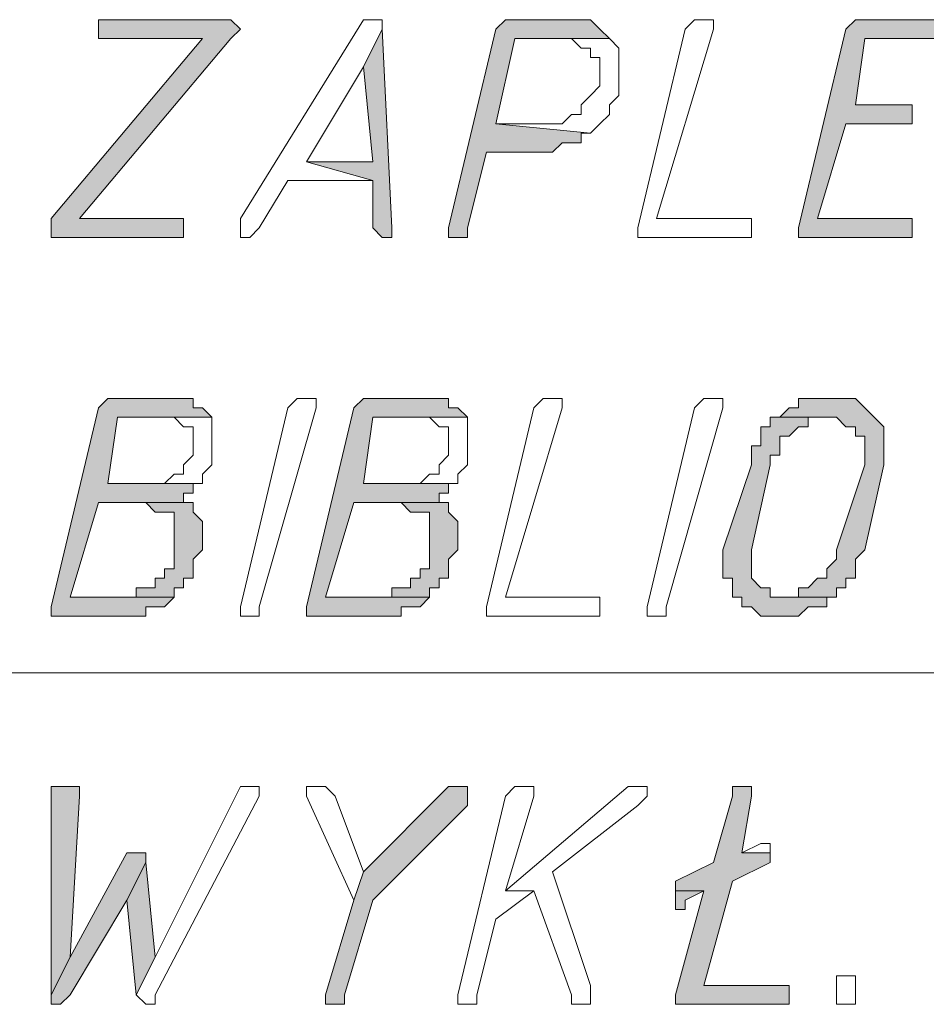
# Model space of a CAD drawing. Header units: inches. Extents: x -1441 to 3871, y -4351 to 2413.
# Tile 121 of 256: x 1923 to 1963, y -1688 to -1644. Entities that reach past the tile are written whole.
import ezdxf

# ---------------------------------------------------------------- set-up
doc = ezdxf.new("R2010")
doc.units = ezdxf.units.IN
doc.header["$MEASUREMENT"] = 0
doc.layers.add('at_Entity', color=7, linetype='Continuous')
doc.layers.add('at_Solid', color=7, linetype='Continuous')

msp = doc.modelspace()

# ---------------------------------------------------------------- hatches: boundary and pattern name
at = {"layer": 'at_Solid', "lineweight": 15}
for points in [[(1931.95046, -1644.41771), (1926.44538, -1644.41771), (1926.44538, -1645.26208), (1931.10132, -1645.26208), (1924.33207, -1653.30504), (1924.33207, -1654.1494), (1930.25696, -1654.1494), (1930.25696, -1653.30504), (1925.60101, -1653.30504), (1932.37026, -1645.26208), (1932.79483, -1644.83751), (1932.37026, -1644.41771)], [(1947.61181, -1644.41771), (1945.06917, -1644.41771), (1944.64937, -1644.41771), (1944.2248, -1644.83751), (1942.10673, -1653.72961), (1942.10673, -1654.1494), (1942.53129, -1654.1494), (1942.95586, -1654.1494), (1942.95586, -1653.72961), (1943.80023, -1650.34259), (1946.34287, -1650.34259), (1946.76267, -1650.34259), (1947.18724, -1649.91803), (1947.61181, -1649.91803), (1948.03638, -1649.91803), (1948.03638, -1649.49346), (1948.45618, -1649.49346), (1944.2248, -1649.07366), (1945.06917, -1645.26208), (1949.30532, -1645.26208), (1948.88075, -1644.83751), (1948.45618, -1644.41771), (1948.03638, -1644.41771)], [(1964.5421, -1644.41771), (1960.73052, -1644.41771), (1960.31072, -1644.41771), (1959.88615, -1644.83751), (1957.76807, -1653.72961), (1957.76807, -1654.1494), (1962.42402, -1654.1494), (1962.84859, -1654.1494), (1962.84859, -1653.30504), (1962.42402, -1653.30504), (1958.61721, -1653.30504), (1959.88615, -1649.07366), (1962.84859, -1649.07366), (1962.84859, -1648.22452), (1960.31072, -1648.22452), (1960.73052, -1645.26208), (1964.96667, -1645.26208), (1964.96667, -1644.41771)], [(1939.14428, -1644.83751), (1938.29992, -1646.53101), (1938.71971, -1650.76716), (1935.75727, -1650.76716), (1938.71971, -1651.61153), (1938.71971, -1653.72961), (1939.14428, -1654.1494), (1939.56885, -1654.1494), (1939.56885, -1653.72961)], [(1929.83239, -1661.348), (1927.29451, -1661.348), (1926.86995, -1661.348), (1926.44538, -1661.77256), (1924.33207, -1670.65989), (1924.33207, -1671.08446), (1927.29451, -1671.08446), (1927.71431, -1671.08446), (1928.56345, -1671.08446), (1928.56345, -1670.65989), (1929.40782, -1670.65989), (1929.83239, -1670.23532), (1925.17644, -1670.23532), (1926.44538, -1666.00394), (1930.67675, -1666.00394), (1930.25696, -1666.00394), (1930.25696, -1665.57937), (1930.67675, -1665.57937), (1930.67675, -1665.15481), (1926.86995, -1665.15481), (1927.29451, -1662.19236), (1931.52589, -1662.19236), (1931.10132, -1661.77256), (1930.67675, -1661.77256), (1930.67675, -1661.348), (1930.25696, -1661.348)], [(1941.26236, -1661.348), (1938.71971, -1661.348), (1938.29992, -1661.348), (1937.87535, -1661.77256), (1935.75727, -1670.65989), (1935.75727, -1671.08446), (1938.71971, -1671.08446), (1939.14428, -1671.08446), (1939.99342, -1671.08446), (1939.99342, -1670.65989), (1940.83779, -1670.65989), (1941.26236, -1670.23532), (1936.60641, -1670.23532), (1937.87535, -1666.00394), (1942.10673, -1666.00394), (1941.68216, -1666.00394), (1941.68216, -1665.57937), (1942.10673, -1665.57937), (1942.10673, -1665.15481), (1938.29992, -1665.15481), (1938.71971, -1662.19236), (1942.95586, -1662.19236), (1942.53129, -1661.77256), (1942.10673, -1661.77256), (1942.10673, -1661.348), (1941.68216, -1661.348)], [(1959.46158, -1661.348), (1959.03701, -1661.348), (1957.76807, -1661.348), (1957.76807, -1661.77256), (1957.34828, -1661.77256), (1956.92371, -1662.19236), (1959.46158, -1662.19236), (1959.88615, -1662.61693), (1960.31072, -1662.61693), (1960.31072, -1663.0415), (1960.73052, -1663.0415), (1960.73052, -1664.31044), (1959.46158, -1668.12202), (1959.46158, -1668.54182), (1959.03701, -1668.96639), (1959.03701, -1669.39095), (1958.61721, -1669.39095), (1958.19264, -1669.81552), (1957.76807, -1669.81552), (1957.76807, -1670.23532), (1956.92371, -1670.23532), (1959.46158, -1670.23532), (1959.46158, -1669.81552), (1959.88615, -1669.81552), (1959.88615, -1669.39095), (1960.31072, -1669.39095), (1960.31072, -1668.54182), (1960.73052, -1668.12202), (1961.57965, -1664.31044), (1961.57965, -1662.61693), (1961.15509, -1662.19236), (1960.73052, -1661.77256), (1960.31072, -1661.348), (1959.88615, -1661.348)], [(1956.92371, -1662.19236), (1956.49914, -1662.19236), (1956.49914, -1662.61693), (1956.07457, -1662.61693), (1956.07457, -1663.4613), (1955.65477, -1663.4613), (1955.65477, -1664.31044), (1954.38583, -1668.12202), (1954.38583, -1669.39095), (1954.80563, -1669.39095), (1954.80563, -1670.23532), (1955.2302, -1670.23532), (1955.2302, -1670.65989), (1955.65477, -1670.65989), (1956.07457, -1671.08446), (1956.92371, -1671.08446), (1957.76807, -1671.08446), (1958.19264, -1670.65989), (1958.61721, -1670.65989), (1959.03701, -1670.65989), (1959.03701, -1670.23532), (1959.46158, -1670.23532), (1956.92371, -1670.23532), (1956.49914, -1670.23532), (1956.49914, -1669.81552), (1956.07457, -1669.81552), (1955.65477, -1669.39095), (1955.65477, -1668.12202), (1956.49914, -1664.31044), (1956.49914, -1663.88587), (1956.92371, -1663.88587), (1956.92371, -1663.0415), (1957.34828, -1663.0415), (1957.76807, -1662.61693), (1958.19264, -1662.61693), (1958.19264, -1662.19236), (1959.03701, -1662.19236)], [(1930.67675, -1666.00394), (1928.56345, -1666.00394), (1928.98802, -1666.42851), (1929.40782, -1666.42851), (1929.83239, -1666.42851), (1929.83239, -1668.96639), (1929.40782, -1668.96639), (1929.40782, -1669.39095), (1928.98802, -1669.39095), (1928.98802, -1669.81552), (1928.13888, -1669.81552), (1928.13888, -1670.23532), (1925.17644, -1670.23532), (1929.83239, -1670.23532), (1929.83239, -1669.81552), (1930.25696, -1669.81552), (1930.25696, -1669.39095), (1930.67675, -1669.39095), (1930.67675, -1668.54182), (1931.10132, -1668.12202), (1931.10132, -1666.84831), (1930.67675, -1666.42851)], [(1942.10673, -1666.00394), (1939.99342, -1666.00394), (1940.41322, -1666.42851), (1940.83779, -1666.42851), (1941.26236, -1666.42851), (1941.26236, -1668.96639), (1940.83779, -1668.96639), (1940.83779, -1669.39095), (1940.41322, -1669.39095), (1940.41322, -1669.81552), (1939.56885, -1669.81552), (1939.56885, -1670.23532), (1936.60641, -1670.23532), (1941.26236, -1670.23532), (1941.26236, -1669.81552), (1941.68216, -1669.81552), (1941.68216, -1669.39095), (1942.10673, -1669.39095), (1942.10673, -1668.54182), (1942.53129, -1668.12202), (1942.53129, -1666.84831), (1942.10673, -1666.42851)], [(1924.75187, -1678.70285), (1924.33207, -1678.70285), (1924.33207, -1688.01475), (1925.17644, -1686.32124), (1925.60101, -1679.12742), (1925.60101, -1678.70285), (1925.17644, -1678.70285)], [(1942.53129, -1678.70285), (1942.10673, -1678.70285), (1938.29992, -1682.50966), (1937.87535, -1683.78337), (1936.60641, -1688.01475), (1936.60641, -1688.43454), (1937.03098, -1688.43454), (1937.45078, -1688.43454), (1937.45078, -1688.01475), (1938.71971, -1683.78337), (1942.95586, -1679.54722), (1942.95586, -1678.70285)], [(1955.2302, -1678.70285), (1954.80563, -1678.70285), (1954.80563, -1679.12742), (1953.96126, -1682.08986), (1952.26776, -1682.93423), (1952.26776, -1683.3588), (1953.5367, -1683.3588), (1952.26776, -1688.01475), (1952.26776, -1688.43454), (1952.68756, -1688.43454), (1957.34828, -1688.43454), (1957.34828, -1687.59018), (1953.5367, -1687.59018), (1954.80563, -1682.93423), (1956.49914, -1682.08986), (1956.49914, -1681.66529), (1955.2302, -1681.66529), (1955.65477, -1679.12742), (1955.65477, -1678.70285)], [(1928.13888, -1681.66529), (1927.71431, -1681.66529), (1925.17644, -1686.32124), (1924.33207, -1688.01475), (1924.33207, -1688.43454), (1924.75187, -1688.43454), (1925.17644, -1688.01475), (1927.71431, -1683.78337), (1928.56345, -1682.08986), (1928.56345, -1681.66529)], [(1928.56345, -1682.08986), (1927.71431, -1683.78337), (1928.13888, -1688.01475), (1928.98802, -1686.32124)], [(1952.26776, -1683.3588), (1952.26776, -1684.20317), (1952.68756, -1684.20317), (1952.68756, -1683.78337), (1953.5367, -1683.3588)]]:
    msp.add_hatch(color=7, dxfattribs=at).paths.add_polyline_path(points)

# ---------------------------------------------------------------- linework, layer by layer
at = {"layer": 'at_Entity', "color": 7, "lineweight": 15}
for p, q in [((1931.95046, -1644.41771), (1926.44538, -1644.41771)), ((1926.44538, -1644.41771), (1926.44538, -1645.26208)), ((1932.37026, -1644.41771), (1931.95046, -1644.41771)), ((1932.79483, -1644.83751), (1932.37026, -1644.41771)), ((1932.37026, -1644.41771), (1932.37026, -1644.41771)), ((1938.29992, -1644.41771), (1932.79483, -1653.30504)), ((1938.71971, -1644.41771), (1938.29992, -1644.41771)), ((1938.29992, -1644.41771), (1938.29992, -1644.41771)), ((1939.14428, -1644.41771), (1938.71971, -1644.41771)), ((1938.71971, -1644.41771), (1938.71971, -1644.41771)), ((1939.14428, -1644.83751), (1939.14428, -1644.41771)), ((1944.64937, -1644.41771), (1944.2248, -1644.83751)), ((1945.06917, -1644.41771), (1944.64937, -1644.41771)), ((1944.64937, -1644.41771), (1944.64937, -1644.41771)), ((1947.61181, -1644.41771), (1945.06917, -1644.41771)), ((1948.03638, -1644.41771), (1947.61181, -1644.41771)), ((1948.45618, -1644.41771), (1948.03638, -1644.41771)), ((1948.03638, -1644.41771), (1948.03638, -1644.41771)), ((1948.88075, -1644.83751), (1948.45618, -1644.41771)), ((1953.11213, -1644.41771), (1952.68756, -1644.83751)), ((1953.5367, -1644.41771), (1953.11213, -1644.41771)), ((1953.11213, -1644.41771), (1953.11213, -1644.41771)), ((1953.96126, -1644.41771), (1953.5367, -1644.41771)), ((1953.5367, -1644.41771), (1953.5367, -1644.41771)), ((1953.96126, -1644.83751), (1953.96126, -1644.41771)), ((1960.31072, -1644.41771), (1959.88615, -1644.83751)), ((1960.73052, -1644.41771), (1960.31072, -1644.41771)), ((1960.31072, -1644.41771), (1960.31072, -1644.41771)), ((1964.5421, -1644.41771), (1960.73052, -1644.41771)), ((1932.37026, -1645.26208), (1932.79483, -1644.83751)), ((1932.79483, -1644.83751), (1932.79483, -1644.83751)), ((1939.14428, -1644.83751), (1938.29992, -1646.53101)), ((1938.29992, -1646.53101), (1939.14428, -1644.83751)), ((1939.56885, -1653.72961), (1939.14428, -1644.83751)), ((1944.2248, -1644.83751), (1942.10673, -1653.72961)), ((1949.30532, -1645.26208), (1948.88075, -1644.83751)), ((1948.88075, -1644.83751), (1948.88075, -1644.83751)), ((1952.68756, -1644.83751), (1950.57425, -1653.72961)), ((1951.41862, -1653.30504), (1953.96126, -1644.83751)), ((1959.88615, -1644.83751), (1957.76807, -1653.72961)), ((1931.10132, -1645.26208), (1924.33207, -1653.30504)), ((1925.60101, -1653.30504), (1932.37026, -1645.26208)), ((1926.44538, -1645.26208), (1931.10132, -1645.26208)), ((1932.37026, -1645.26208), (1932.37026, -1645.26208)), ((1944.2248, -1649.07366), (1945.06917, -1645.26208)), ((1945.06917, -1645.26208), (1949.30532, -1645.26208)), ((1949.30532, -1645.26208), (1947.18724, -1645.26208)), ((1947.18724, -1645.26208), (1947.61181, -1645.26208)), ((1947.61181, -1645.26208), (1947.61181, -1645.26208)), ((1947.61181, -1645.26208), (1948.03638, -1645.68665)), ((1949.72512, -1645.68665), (1949.30532, -1645.26208)), ((1949.30532, -1645.26208), (1949.30532, -1645.26208)), ((1960.31072, -1648.22452), (1960.73052, -1645.26208)), ((1960.73052, -1645.26208), (1964.96667, -1645.26208)), ((1948.03638, -1645.68665), (1948.45618, -1645.68665)), ((1948.45618, -1645.68665), (1948.45618, -1646.10645)), ((1949.72512, -1647.80472), (1949.72512, -1645.68665)), ((1948.45618, -1646.10645), (1948.88075, -1646.10645)), ((1948.88075, -1646.10645), (1948.88075, -1647.38015)), ((1935.75727, -1650.76716), (1938.29992, -1646.53101)), ((1938.29992, -1646.53101), (1938.71971, -1650.76716)), ((1948.88075, -1647.38015), (1948.45618, -1647.80472)), ((1948.45618, -1647.80472), (1948.03638, -1648.22452)), ((1948.45618, -1647.80472), (1948.45618, -1647.80472)), ((1949.30532, -1648.22452), (1949.72512, -1647.80472)), ((1948.03638, -1648.22452), (1948.03638, -1648.64909)), ((1949.30532, -1648.64909), (1949.30532, -1648.22452)), ((1962.84859, -1648.22452), (1960.31072, -1648.22452)), ((1962.84859, -1649.07366), (1962.84859, -1648.22452)), ((1947.61181, -1648.64909), (1947.18724, -1649.07366)), ((1948.03638, -1648.64909), (1947.61181, -1648.64909)), ((1947.61181, -1648.64909), (1947.61181, -1648.64909)), ((1948.88075, -1649.07366), (1949.30532, -1648.64909)), ((1946.34287, -1649.07366), (1944.2248, -1649.07366)), ((1944.2248, -1649.07366), (1948.45618, -1649.49346)), ((1948.45618, -1649.49346), (1944.2248, -1649.07366)), ((1947.18724, -1649.07366), (1946.34287, -1649.07366)), ((1948.45618, -1649.49346), (1948.88075, -1649.07366)), ((1948.88075, -1649.07366), (1948.88075, -1649.07366)), ((1958.61721, -1653.30504), (1959.88615, -1649.07366)), ((1959.88615, -1649.07366), (1962.84859, -1649.07366)), ((1948.03638, -1649.91803), (1948.03638, -1649.49346)), ((1948.03638, -1649.49346), (1948.45618, -1649.49346)), ((1948.45618, -1649.49346), (1948.45618, -1649.49346)), ((1946.76267, -1650.34259), (1947.18724, -1649.91803)), ((1947.18724, -1649.91803), (1947.61181, -1649.91803)), ((1947.61181, -1649.91803), (1948.03638, -1649.91803)), ((1942.95586, -1653.72961), (1943.80023, -1650.34259)), ((1943.80023, -1650.34259), (1946.34287, -1650.34259)), ((1946.34287, -1650.34259), (1946.76267, -1650.34259)), ((1938.71971, -1650.76716), (1935.75727, -1650.76716)), ((1935.75727, -1650.76716), (1938.71971, -1651.61153)), ((1938.71971, -1651.61153), (1935.75727, -1650.76716)), ((1933.6392, -1653.72961), (1934.9129, -1651.61153)), ((1934.9129, -1651.61153), (1938.71971, -1651.61153)), ((1938.71971, -1651.61153), (1938.71971, -1653.72961)), ((1924.33207, -1653.30504), (1924.33207, -1654.1494)), ((1930.25696, -1653.30504), (1925.60101, -1653.30504)), ((1930.25696, -1654.1494), (1930.25696, -1653.30504)), ((1932.79483, -1653.30504), (1932.79483, -1654.1494)), ((1955.2302, -1653.30504), (1951.41862, -1653.30504)), ((1955.65477, -1653.30504), (1955.2302, -1653.30504)), ((1955.65477, -1654.1494), (1955.65477, -1653.30504)), ((1962.42402, -1653.30504), (1958.61721, -1653.30504)), ((1962.84859, -1653.30504), (1962.42402, -1653.30504)), ((1962.84859, -1654.1494), (1962.84859, -1653.30504)), ((1924.33207, -1654.1494), (1930.25696, -1654.1494)), ((1932.79483, -1654.1494), (1933.2194, -1654.1494)), ((1933.2194, -1654.1494), (1933.6392, -1653.72961)), ((1933.2194, -1654.1494), (1933.2194, -1654.1494)), ((1938.71971, -1653.72961), (1939.14428, -1654.1494)), ((1939.14428, -1654.1494), (1939.56885, -1654.1494)), ((1939.56885, -1654.1494), (1939.56885, -1653.72961)), ((1942.10673, -1653.72961), (1942.10673, -1654.1494)), ((1942.10673, -1654.1494), (1942.53129, -1654.1494)), ((1942.53129, -1654.1494), (1942.95586, -1654.1494)), ((1942.95586, -1654.1494), (1942.95586, -1653.72961)), ((1950.57425, -1653.72961), (1950.57425, -1654.1494)), ((1950.57425, -1654.1494), (1955.2302, -1654.1494)), ((1955.2302, -1654.1494), (1955.65477, -1654.1494)), ((1957.76807, -1653.72961), (1957.76807, -1654.1494)), ((1957.76807, -1654.1494), (1962.42402, -1654.1494)), ((1962.42402, -1654.1494), (1962.84859, -1654.1494)), ((1926.86995, -1661.348), (1926.44538, -1661.77256)), ((1927.29451, -1661.348), (1926.86995, -1661.348)), ((1926.86995, -1661.348), (1926.86995, -1661.348)), ((1929.83239, -1661.348), (1927.29451, -1661.348)), ((1930.25696, -1661.348), (1929.83239, -1661.348)), ((1930.67675, -1661.348), (1930.25696, -1661.348)), ((1930.25696, -1661.348), (1930.25696, -1661.348)), ((1930.67675, -1661.77256), (1930.67675, -1661.348)), ((1934.9129, -1661.77256), (1935.33747, -1661.348)), ((1935.33747, -1661.348), (1935.75727, -1661.348)), ((1935.75727, -1661.348), (1936.18184, -1661.348)), ((1936.18184, -1661.348), (1936.18184, -1661.77256)), ((1938.29992, -1661.348), (1937.87535, -1661.77256)), ((1938.71971, -1661.348), (1938.29992, -1661.348)), ((1938.29992, -1661.348), (1938.29992, -1661.348)), ((1941.26236, -1661.348), (1938.71971, -1661.348)), ((1941.68216, -1661.348), (1941.26236, -1661.348)), ((1942.10673, -1661.348), (1941.68216, -1661.348)), ((1941.68216, -1661.348), (1941.68216, -1661.348)), ((1942.10673, -1661.77256), (1942.10673, -1661.348)), ((1946.34287, -1661.348), (1945.91831, -1661.77256)), ((1946.76267, -1661.348), (1946.34287, -1661.348)), ((1946.34287, -1661.348), (1946.34287, -1661.348)), ((1947.18724, -1661.348), (1946.76267, -1661.348)), ((1946.76267, -1661.348), (1946.76267, -1661.348)), ((1947.18724, -1661.77256), (1947.18724, -1661.348)), ((1953.11213, -1661.77256), (1953.5367, -1661.348)), ((1953.5367, -1661.348), (1953.96126, -1661.348)), ((1953.96126, -1661.348), (1954.38583, -1661.348)), ((1954.38583, -1661.348), (1954.38583, -1661.77256)), ((1959.03701, -1661.348), (1957.76807, -1661.348)), ((1957.76807, -1661.348), (1957.76807, -1661.77256)), ((1959.46158, -1661.348), (1959.03701, -1661.348)), ((1959.88615, -1661.348), (1959.46158, -1661.348)), ((1960.31072, -1661.348), (1959.88615, -1661.348)), ((1959.88615, -1661.348), (1959.88615, -1661.348)), ((1960.73052, -1661.77256), (1960.31072, -1661.348)), ((1926.44538, -1661.77256), (1924.33207, -1670.65989)), ((1931.10132, -1661.77256), (1930.67675, -1661.77256)), ((1931.52589, -1662.19236), (1931.10132, -1661.77256)), ((1932.79483, -1670.65989), (1934.9129, -1661.77256)), ((1936.18184, -1661.77256), (1933.6392, -1670.65989)), ((1937.87535, -1661.77256), (1935.75727, -1670.65989)), ((1936.18184, -1661.77256), (1936.18184, -1661.77256)), ((1942.53129, -1661.77256), (1942.10673, -1661.77256)), ((1942.95586, -1662.19236), (1942.53129, -1661.77256)), ((1945.91831, -1661.77256), (1943.80023, -1670.65989)), ((1944.64937, -1670.23532), (1947.18724, -1661.77256)), ((1950.99882, -1670.65989), (1953.11213, -1661.77256)), ((1954.38583, -1661.77256), (1951.84319, -1670.65989)), ((1954.38583, -1661.77256), (1954.38583, -1661.77256)), ((1957.34828, -1661.77256), (1956.92371, -1662.19236)), ((1957.76807, -1661.77256), (1957.34828, -1661.77256)), ((1957.34828, -1661.77256), (1957.34828, -1661.77256)), ((1961.15509, -1662.19236), (1960.73052, -1661.77256)), ((1960.73052, -1661.77256), (1960.73052, -1661.77256)), ((1926.86995, -1665.15481), (1927.29451, -1662.19236)), ((1927.29451, -1662.19236), (1931.52589, -1662.19236)), ((1931.52589, -1662.19236), (1929.40782, -1662.19236)), ((1929.40782, -1662.19236), (1929.83239, -1662.19236)), ((1929.83239, -1662.19236), (1929.83239, -1662.19236)), ((1929.83239, -1662.19236), (1930.25696, -1662.61693)), ((1931.52589, -1664.31044), (1931.52589, -1662.19236)), ((1931.52589, -1662.19236), (1931.52589, -1662.19236)), ((1938.29992, -1665.15481), (1938.71971, -1662.19236)), ((1938.71971, -1662.19236), (1942.95586, -1662.19236)), ((1942.95586, -1662.19236), (1940.83779, -1662.19236)), ((1940.83779, -1662.19236), (1941.26236, -1662.19236)), ((1941.26236, -1662.19236), (1941.26236, -1662.19236)), ((1941.26236, -1662.19236), (1941.68216, -1662.61693)), ((1942.95586, -1664.31044), (1942.95586, -1662.19236)), ((1942.95586, -1662.19236), (1942.95586, -1662.19236)), ((1956.92371, -1662.19236), (1956.49914, -1662.19236)), ((1956.49914, -1662.19236), (1956.49914, -1662.61693)), ((1959.03701, -1662.19236), (1956.92371, -1662.19236)), ((1956.92371, -1662.19236), (1959.46158, -1662.19236)), ((1958.19264, -1662.61693), (1958.19264, -1662.19236)), ((1958.19264, -1662.19236), (1959.03701, -1662.19236)), ((1959.03701, -1662.19236), (1959.03701, -1662.19236)), ((1959.46158, -1662.19236), (1959.46158, -1662.19236)), ((1959.46158, -1662.19236), (1959.88615, -1662.61693)), ((1961.57965, -1662.61693), (1961.15509, -1662.19236)), ((1961.15509, -1662.19236), (1961.15509, -1662.19236)), ((1930.25696, -1662.61693), (1930.67675, -1662.61693)), ((1930.67675, -1662.61693), (1930.67675, -1663.88587)), ((1941.68216, -1662.61693), (1942.10673, -1662.61693)), ((1942.10673, -1662.61693), (1942.10673, -1663.88587)), ((1956.49914, -1662.61693), (1956.07457, -1662.61693)), ((1956.07457, -1662.61693), (1956.07457, -1663.4613)), ((1957.34828, -1663.0415), (1957.76807, -1662.61693)), ((1957.76807, -1662.61693), (1958.19264, -1662.61693)), ((1959.88615, -1662.61693), (1960.31072, -1662.61693)), ((1960.31072, -1662.61693), (1960.31072, -1663.0415)), ((1961.57965, -1664.31044), (1961.57965, -1662.61693)), ((1956.92371, -1663.88587), (1956.92371, -1663.0415)), ((1956.92371, -1663.0415), (1957.34828, -1663.0415)), ((1957.34828, -1663.0415), (1957.34828, -1663.0415)), ((1960.31072, -1663.0415), (1960.73052, -1663.0415)), ((1960.73052, -1663.0415), (1960.73052, -1664.31044)), ((1956.07457, -1663.4613), (1955.65477, -1663.4613)), ((1955.65477, -1663.4613), (1955.65477, -1664.31044)), ((1930.67675, -1663.88587), (1930.25696, -1664.31044)), ((1942.10673, -1663.88587), (1941.68216, -1664.31044)), ((1956.49914, -1664.31044), (1956.49914, -1663.88587)), ((1956.49914, -1663.88587), (1956.92371, -1663.88587)), ((1930.25696, -1664.31044), (1930.25696, -1664.73501)), ((1931.10132, -1664.73501), (1931.52589, -1664.31044)), ((1941.68216, -1664.31044), (1941.68216, -1664.73501)), ((1942.53129, -1664.73501), (1942.95586, -1664.31044)), ((1955.65477, -1664.31044), (1954.38583, -1668.12202)), ((1955.65477, -1668.12202), (1956.49914, -1664.31044)), ((1960.73052, -1664.31044), (1959.46158, -1668.12202)), ((1960.73052, -1668.12202), (1961.57965, -1664.31044)), ((1929.40782, -1665.15481), (1926.86995, -1665.15481)), ((1926.86995, -1665.15481), (1931.10132, -1665.15481)), ((1930.67675, -1665.15481), (1926.86995, -1665.15481)), ((1929.83239, -1664.73501), (1929.40782, -1665.15481)), ((1930.25696, -1664.73501), (1929.83239, -1664.73501)), ((1929.83239, -1664.73501), (1929.83239, -1664.73501)), ((1930.67675, -1665.57937), (1930.67675, -1665.15481)), ((1931.10132, -1665.15481), (1931.10132, -1664.73501)), ((1940.83779, -1665.15481), (1938.29992, -1665.15481)), ((1938.29992, -1665.15481), (1942.53129, -1665.15481)), ((1942.10673, -1665.15481), (1938.29992, -1665.15481)), ((1941.26236, -1664.73501), (1940.83779, -1665.15481)), ((1941.68216, -1664.73501), (1941.26236, -1664.73501)), ((1941.26236, -1664.73501), (1941.26236, -1664.73501)), ((1942.10673, -1665.57937), (1942.10673, -1665.15481)), ((1942.53129, -1665.15481), (1942.53129, -1664.73501)), ((1930.25696, -1666.00394), (1930.25696, -1665.57937)), ((1930.25696, -1665.57937), (1930.67675, -1665.57937)), ((1941.68216, -1666.00394), (1941.68216, -1665.57937)), ((1941.68216, -1665.57937), (1942.10673, -1665.57937)), ((1925.17644, -1670.23532), (1926.44538, -1666.00394)), ((1926.44538, -1666.00394), (1930.67675, -1666.00394)), ((1930.67675, -1666.00394), (1928.56345, -1666.00394)), ((1928.56345, -1666.00394), (1928.56345, -1666.00394)), ((1928.56345, -1666.00394), (1928.98802, -1666.42851)), ((1930.67675, -1666.00394), (1930.25696, -1666.00394)), ((1930.67675, -1666.42851), (1930.67675, -1666.00394)), ((1936.60641, -1670.23532), (1937.87535, -1666.00394)), ((1937.87535, -1666.00394), (1942.10673, -1666.00394)), ((1942.10673, -1666.00394), (1939.99342, -1666.00394)), ((1939.99342, -1666.00394), (1939.99342, -1666.00394)), ((1939.99342, -1666.00394), (1940.41322, -1666.42851)), ((1942.10673, -1666.00394), (1941.68216, -1666.00394)), ((1942.10673, -1666.42851), (1942.10673, -1666.00394)), ((1928.98802, -1666.42851), (1929.40782, -1666.42851)), ((1929.40782, -1666.42851), (1929.83239, -1666.42851)), ((1929.83239, -1666.42851), (1929.83239, -1668.96639)), ((1931.10132, -1666.84831), (1930.67675, -1666.42851)), ((1930.67675, -1666.42851), (1930.67675, -1666.42851)), ((1940.41322, -1666.42851), (1940.83779, -1666.42851)), ((1940.83779, -1666.42851), (1941.26236, -1666.42851)), ((1941.26236, -1666.42851), (1941.26236, -1668.96639)), ((1942.53129, -1666.84831), (1942.10673, -1666.42851)), ((1942.10673, -1666.42851), (1942.10673, -1666.42851)), ((1931.10132, -1668.12202), (1931.10132, -1666.84831)), ((1942.53129, -1668.12202), (1942.53129, -1666.84831)), ((1930.67675, -1668.54182), (1931.10132, -1668.12202)), ((1942.10673, -1668.54182), (1942.53129, -1668.12202)), ((1954.38583, -1668.12202), (1954.38583, -1669.39095)), ((1955.65477, -1669.39095), (1955.65477, -1668.12202)), ((1959.46158, -1668.12202), (1959.46158, -1668.54182)), ((1960.31072, -1668.54182), (1960.73052, -1668.12202)), ((1930.67675, -1669.39095), (1930.67675, -1668.54182)), ((1942.10673, -1669.39095), (1942.10673, -1668.54182)), ((1959.46158, -1668.54182), (1959.03701, -1668.96639)), ((1960.31072, -1669.39095), (1960.31072, -1668.54182)), ((1929.83239, -1668.96639), (1929.40782, -1668.96639)), ((1929.40782, -1668.96639), (1929.40782, -1669.39095)), ((1941.26236, -1668.96639), (1940.83779, -1668.96639)), ((1940.83779, -1668.96639), (1940.83779, -1669.39095)), ((1959.03701, -1668.96639), (1959.03701, -1669.39095)), ((1929.40782, -1669.39095), (1928.98802, -1669.39095)), ((1928.98802, -1669.39095), (1928.98802, -1669.81552)), ((1930.25696, -1669.81552), (1930.25696, -1669.39095)), ((1930.25696, -1669.39095), (1930.67675, -1669.39095)), ((1940.83779, -1669.39095), (1940.41322, -1669.39095)), ((1940.41322, -1669.39095), (1940.41322, -1669.81552)), ((1941.68216, -1669.81552), (1941.68216, -1669.39095)), ((1941.68216, -1669.39095), (1942.10673, -1669.39095)), ((1954.38583, -1669.39095), (1954.80563, -1669.39095)), ((1954.80563, -1669.39095), (1954.80563, -1670.23532)), ((1956.07457, -1669.81552), (1955.65477, -1669.39095)), ((1958.61721, -1669.39095), (1958.19264, -1669.81552)), ((1959.03701, -1669.39095), (1958.61721, -1669.39095)), ((1959.88615, -1669.81552), (1959.88615, -1669.39095)), ((1959.88615, -1669.39095), (1960.31072, -1669.39095)), ((1928.98802, -1669.81552), (1928.13888, -1669.81552)), ((1928.13888, -1669.81552), (1928.13888, -1670.23532)), ((1929.83239, -1670.23532), (1929.83239, -1669.81552)), ((1929.83239, -1669.81552), (1930.25696, -1669.81552)), ((1940.41322, -1669.81552), (1939.56885, -1669.81552)), ((1939.56885, -1669.81552), (1939.56885, -1670.23532)), ((1941.26236, -1670.23532), (1941.26236, -1669.81552)), ((1941.26236, -1669.81552), (1941.68216, -1669.81552)), ((1956.49914, -1669.81552), (1956.07457, -1669.81552)), ((1956.07457, -1669.81552), (1956.07457, -1669.81552)), ((1956.49914, -1670.23532), (1956.49914, -1669.81552)), ((1958.19264, -1669.81552), (1957.76807, -1669.81552)), ((1957.76807, -1669.81552), (1957.76807, -1670.23532)), ((1959.46158, -1670.23532), (1959.46158, -1669.81552)), ((1959.46158, -1669.81552), (1959.88615, -1669.81552)), ((1928.13888, -1670.23532), (1925.17644, -1670.23532)), ((1925.17644, -1670.23532), (1929.83239, -1670.23532)), ((1929.83239, -1670.23532), (1925.17644, -1670.23532)), ((1929.40782, -1670.65989), (1929.83239, -1670.23532)), ((1939.56885, -1670.23532), (1936.60641, -1670.23532)), ((1936.60641, -1670.23532), (1941.26236, -1670.23532)), ((1941.26236, -1670.23532), (1936.60641, -1670.23532)), ((1940.83779, -1670.65989), (1941.26236, -1670.23532)), ((1948.45618, -1670.23532), (1944.64937, -1670.23532)), ((1948.88075, -1670.23532), (1948.45618, -1670.23532)), ((1948.88075, -1671.08446), (1948.88075, -1670.23532)), ((1954.80563, -1670.23532), (1955.2302, -1670.23532)), ((1955.2302, -1670.23532), (1955.2302, -1670.65989)), ((1956.92371, -1670.23532), (1956.49914, -1670.23532)), ((1959.46158, -1670.23532), (1956.92371, -1670.23532)), ((1957.76807, -1670.23532), (1956.92371, -1670.23532)), ((1956.92371, -1670.23532), (1959.46158, -1670.23532)), ((1959.03701, -1670.65989), (1959.03701, -1670.23532)), ((1959.03701, -1670.23532), (1959.46158, -1670.23532)), ((1924.33207, -1670.65989), (1924.33207, -1671.08446)), ((1928.56345, -1671.08446), (1928.56345, -1670.65989)), ((1928.56345, -1670.65989), (1929.40782, -1670.65989)), ((1929.40782, -1670.65989), (1929.40782, -1670.65989)), ((1932.79483, -1671.08446), (1932.79483, -1670.65989)), ((1933.6392, -1670.65989), (1933.6392, -1671.08446)), ((1935.75727, -1670.65989), (1935.75727, -1671.08446)), ((1939.99342, -1671.08446), (1939.99342, -1670.65989)), ((1939.99342, -1670.65989), (1940.83779, -1670.65989)), ((1940.83779, -1670.65989), (1940.83779, -1670.65989)), ((1943.80023, -1670.65989), (1943.80023, -1671.08446)), ((1950.99882, -1671.08446), (1950.99882, -1670.65989)), ((1951.84319, -1670.65989), (1951.84319, -1671.08446)), ((1955.2302, -1670.65989), (1955.65477, -1670.65989)), ((1955.65477, -1670.65989), (1955.65477, -1670.65989)), ((1955.65477, -1670.65989), (1956.07457, -1671.08446)), ((1957.76807, -1671.08446), (1958.19264, -1670.65989)), ((1958.19264, -1670.65989), (1958.61721, -1670.65989)), ((1958.61721, -1670.65989), (1959.03701, -1670.65989)), ((1924.33207, -1671.08446), (1927.29451, -1671.08446)), ((1927.29451, -1671.08446), (1927.71431, -1671.08446)), ((1927.71431, -1671.08446), (1928.56345, -1671.08446)), ((1933.2194, -1671.08446), (1932.79483, -1671.08446)), ((1933.6392, -1671.08446), (1933.2194, -1671.08446)), ((1935.75727, -1671.08446), (1938.71971, -1671.08446)), ((1938.71971, -1671.08446), (1939.14428, -1671.08446)), ((1939.14428, -1671.08446), (1939.99342, -1671.08446)), ((1943.80023, -1671.08446), (1948.45618, -1671.08446)), ((1948.45618, -1671.08446), (1948.88075, -1671.08446)), ((1951.41862, -1671.08446), (1950.99882, -1671.08446)), ((1951.84319, -1671.08446), (1951.41862, -1671.08446)), ((1956.07457, -1671.08446), (1956.92371, -1671.08446)), ((1956.92371, -1671.08446), (1957.76807, -1671.08446)), ((1957.76807, -1671.08446), (1957.76807, -1671.08446)), ((1873.96101, -1673.62233), (2011.95071, -1673.62233)), ((1924.75187, -1678.70285), (1924.33207, -1678.70285)), ((1924.33207, -1678.70285), (1924.33207, -1688.01475)), ((1925.17644, -1678.70285), (1924.75187, -1678.70285)), ((1925.60101, -1678.70285), (1925.17644, -1678.70285)), ((1925.60101, -1679.12742), (1925.60101, -1678.70285)), ((1932.79483, -1678.70285), (1928.98802, -1686.32124)), ((1933.2194, -1678.70285), (1932.79483, -1678.70285)), ((1932.79483, -1678.70285), (1932.79483, -1678.70285)), ((1933.6392, -1678.70285), (1933.2194, -1678.70285)), ((1933.2194, -1678.70285), (1933.2194, -1678.70285)), ((1933.6392, -1679.12742), (1933.6392, -1678.70285)), ((1936.60641, -1678.70285), (1935.75727, -1678.70285)), ((1935.75727, -1678.70285), (1935.75727, -1679.12742)), ((1937.03098, -1679.12742), (1936.60641, -1678.70285)), ((1936.60641, -1678.70285), (1936.60641, -1678.70285)), ((1942.10673, -1678.70285), (1938.29992, -1682.50966)), ((1942.53129, -1678.70285), (1942.10673, -1678.70285)), ((1942.95586, -1678.70285), (1942.53129, -1678.70285)), ((1942.95586, -1679.54722), (1942.95586, -1678.70285)), ((1950.14968, -1678.70285), (1944.64937, -1683.3588)), ((1945.06917, -1678.70285), (1944.64937, -1679.12742)), ((1945.49374, -1678.70285), (1945.06917, -1678.70285)), ((1945.06917, -1678.70285), (1945.06917, -1678.70285)), ((1945.91831, -1678.70285), (1945.49374, -1678.70285)), ((1945.49374, -1678.70285), (1945.49374, -1678.70285)), ((1945.91831, -1679.12742), (1945.91831, -1678.70285)), ((1950.57425, -1678.70285), (1950.14968, -1678.70285)), ((1950.14968, -1678.70285), (1950.14968, -1678.70285)), ((1950.99882, -1678.70285), (1950.57425, -1678.70285)), ((1950.57425, -1678.70285), (1950.57425, -1678.70285)), ((1950.99882, -1679.12742), (1950.99882, -1678.70285)), ((1955.2302, -1678.70285), (1954.80563, -1678.70285)), ((1954.80563, -1678.70285), (1954.80563, -1679.12742)), ((1955.65477, -1678.70285), (1955.2302, -1678.70285)), ((1955.65477, -1679.12742), (1955.65477, -1678.70285)), ((1925.17644, -1686.32124), (1925.60101, -1679.12742)), ((1928.98802, -1688.01475), (1933.6392, -1679.12742)), ((1935.75727, -1679.12742), (1937.87535, -1683.78337)), ((1938.29992, -1682.50966), (1937.03098, -1679.12742)), ((1937.03098, -1679.12742), (1937.03098, -1679.12742)), ((1944.64937, -1679.12742), (1942.53129, -1688.01475)), ((1944.64937, -1683.3588), (1945.91831, -1679.12742)), ((1950.57425, -1679.54722), (1950.99882, -1679.12742)), ((1954.80563, -1679.12742), (1953.96126, -1682.08986)), ((1955.2302, -1681.66529), (1955.65477, -1679.12742)), ((1938.71971, -1683.78337), (1942.95586, -1679.54722)), ((1946.76267, -1682.50966), (1950.57425, -1679.54722)), ((1950.57425, -1679.54722), (1950.57425, -1679.54722)), ((1956.07457, -1681.24072), (1955.2302, -1681.66529)), ((1956.07457, -1681.24072), (1956.07457, -1681.24072)), ((1956.49914, -1681.24072), (1956.07457, -1681.24072)), ((1956.07457, -1681.24072), (1956.07457, -1681.24072)), ((1956.49914, -1681.66529), (1956.49914, -1681.24072)), ((1927.71431, -1681.66529), (1925.17644, -1686.32124)), ((1928.13888, -1681.66529), (1927.71431, -1681.66529)), ((1928.56345, -1681.66529), (1928.13888, -1681.66529)), ((1928.56345, -1682.08986), (1928.56345, -1681.66529)), ((1955.2302, -1681.66529), (1956.49914, -1681.66529)), ((1956.49914, -1681.66529), (1955.2302, -1681.66529)), ((1956.49914, -1682.08986), (1956.49914, -1681.66529)), ((1928.56345, -1682.08986), (1927.71431, -1683.78337)), ((1927.71431, -1683.78337), (1928.56345, -1682.08986)), ((1928.98802, -1686.32124), (1928.56345, -1682.08986)), ((1953.96126, -1682.08986), (1952.26776, -1682.93423)), ((1954.80563, -1682.93423), (1956.49914, -1682.08986)), ((1938.29992, -1682.50966), (1937.87535, -1683.78337)), ((1937.87535, -1683.78337), (1938.29992, -1682.50966)), ((1948.45618, -1687.59018), (1946.76267, -1682.50966)), ((1952.26776, -1682.93423), (1952.26776, -1683.3588)), ((1953.5367, -1687.59018), (1954.80563, -1682.93423)), ((1944.2248, -1684.62774), (1945.91831, -1683.3588)), ((1944.64937, -1683.3588), (1945.91831, -1683.3588)), ((1945.91831, -1683.3588), (1944.64937, -1683.3588)), ((1945.91831, -1683.3588), (1947.61181, -1688.01475)), ((1952.26776, -1683.3588), (1952.26776, -1684.20317)), ((1953.5367, -1683.3588), (1952.26776, -1683.3588)), ((1952.26776, -1683.3588), (1953.5367, -1683.3588)), ((1953.5367, -1683.3588), (1952.26776, -1688.01475)), ((1952.68756, -1683.78337), (1953.5367, -1683.3588)), ((1925.17644, -1688.01475), (1927.71431, -1683.78337)), ((1927.71431, -1683.78337), (1928.13888, -1688.01475)), ((1937.87535, -1683.78337), (1936.60641, -1688.01475)), ((1937.45078, -1688.01475), (1938.71971, -1683.78337)), ((1952.68756, -1684.20317), (1952.68756, -1683.78337)), ((1952.26776, -1684.20317), (1952.68756, -1684.20317)), ((1943.38043, -1688.01475), (1944.2248, -1684.62774)), ((1925.17644, -1686.32124), (1924.33207, -1688.01475)), ((1924.33207, -1688.01475), (1925.17644, -1686.32124)), ((1928.13888, -1688.01475), (1928.98802, -1686.32124)), ((1928.98802, -1686.32124), (1928.13888, -1688.01475)), ((1948.45618, -1688.43454), (1948.45618, -1687.59018)), ((1957.34828, -1687.59018), (1953.5367, -1687.59018)), ((1957.34828, -1688.43454), (1957.34828, -1687.59018)), ((1959.46158, -1688.01475), (1959.46158, -1687.16561)), ((1959.46158, -1687.16561), (1959.88615, -1687.16561)), ((1959.88615, -1687.16561), (1960.31072, -1687.16561)), ((1960.31072, -1687.16561), (1960.31072, -1688.43454)), ((1924.33207, -1688.01475), (1924.33207, -1688.43454)), ((1924.75187, -1688.43454), (1925.17644, -1688.01475)), ((1928.13888, -1688.01475), (1928.13888, -1688.01475)), ((1928.13888, -1688.01475), (1928.56345, -1688.43454)), ((1928.98802, -1688.43454), (1928.98802, -1688.01475)), ((1936.60641, -1688.01475), (1936.60641, -1688.43454)), ((1937.45078, -1688.43454), (1937.45078, -1688.01475)), ((1942.53129, -1688.01475), (1942.53129, -1688.43454)), ((1943.38043, -1688.43454), (1943.38043, -1688.01475)), ((1947.61181, -1688.01475), (1947.61181, -1688.43454)), ((1952.26776, -1688.01475), (1952.26776, -1688.43454)), ((1959.46158, -1688.43454), (1959.46158, -1688.01475)), ((1959.46158, -1688.01475), (1959.46158, -1688.01475)), ((1924.33207, -1688.43454), (1924.75187, -1688.43454)), ((1924.75187, -1688.43454), (1924.75187, -1688.43454)), ((1928.56345, -1688.43454), (1928.98802, -1688.43454)), ((1936.60641, -1688.43454), (1937.03098, -1688.43454)), ((1937.03098, -1688.43454), (1937.45078, -1688.43454)), ((1942.53129, -1688.43454), (1942.95586, -1688.43454)), ((1942.95586, -1688.43454), (1943.38043, -1688.43454)), ((1947.61181, -1688.43454), (1948.45618, -1688.43454)), ((1952.26776, -1688.43454), (1952.68756, -1688.43454)), ((1952.68756, -1688.43454), (1957.34828, -1688.43454)), ((1959.88615, -1688.43454), (1959.46158, -1688.43454)), ((1960.31072, -1688.43454), (1959.88615, -1688.43454))]:
    msp.add_line(p, q, dxfattribs=at)

doc.saveas('drawing.dxf')
